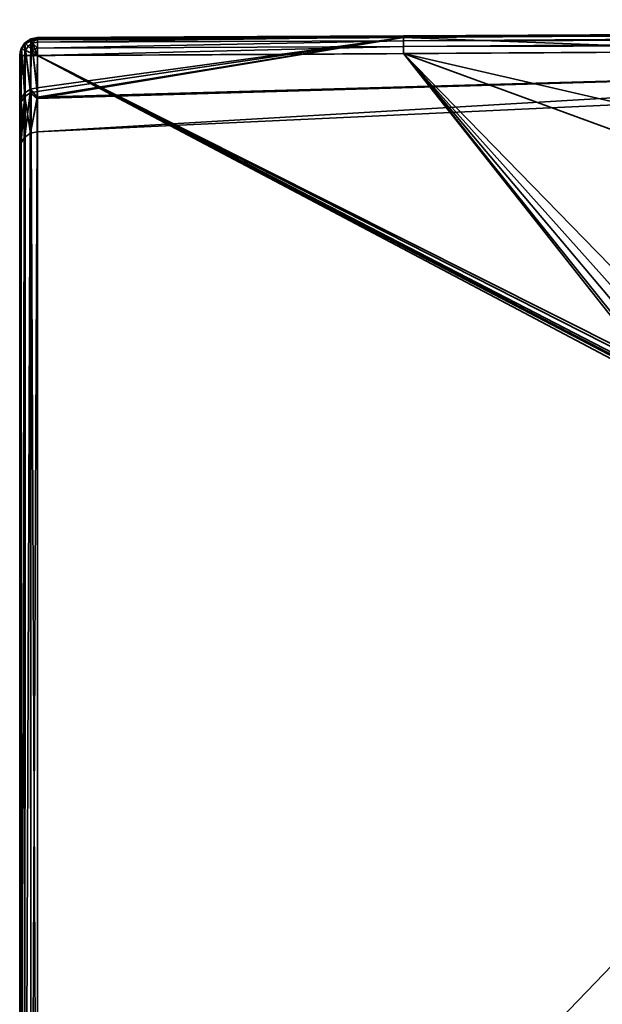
# Model space of a CAD drawing. Header units: millimetres. Extents: x -309 to 8309, y -96 to 57.
# Tile 24 of 95: x 1235 to 1252, y 27 to 54. Entities that reach past the tile are written whole.
import ezdxf

# ---------------------------------------------------------------- set-up
doc = ezdxf.new("R2010")
doc.units = ezdxf.units.MM
doc.layers.add('31', color=7, linetype='Continuous', true_color=0xffffff)

# ---------------------------------------------------------------- blocks, each defined once
blk = doc.blocks.new('UG_SURFACE_002')
at = {"layer": '31', "color": 251, "linetype": 'Continuous', "lineweight": 35}
for points in [[(1267.055, 53.789, 1114.372), (1246.24, 53.697, 1114.481), (1298.499, 53.976, 1114.655)], [(1298.499, 53.904, 1114.794), (1298.499, 53.976, 1114.655), (1246.24, 53.697, 1114.481)], [(1298.499, 53.976, 1093.346), (1246.24, 53.697, 1093.519), (1267.055, 53.789, 1093.628)], [(1246.241, 53.664, 1093.322), (1246.24, 53.697, 1093.519), (1298.499, 53.976, 1093.346)], [(1246.24, 53.697, 1114.481), (1246.241, 53.664, 1114.678), (1298.499, 53.904, 1114.794)], [(1267.055, 53.789, 1114.372), (1246.241, 53.649, 1114.287), (1246.24, 53.697, 1114.481)], [(1246.24, 53.697, 1093.519), (1246.241, 53.649, 1093.713), (1267.055, 53.789, 1093.628)], [(1298.499, 53.976, 1093.346), (1298.499, 53.904, 1093.206), (1246.241, 53.664, 1093.322)], [(1298.499, 53.794, 1114.905), (1298.499, 53.904, 1114.794), (1246.241, 53.664, 1114.678)], [(1298.499, 53.904, 1093.206), (1298.499, 53.794, 1093.096), (1246.241, 53.557, 1093.153)], [(1246.241, 53.557, 1093.153), (1246.241, 53.664, 1093.322), (1298.499, 53.904, 1093.206)], [(1298.5, 53.654, 1114.976), (1298.499, 53.794, 1114.905), (1246.241, 53.557, 1114.847)], [(1246.241, 53.664, 1114.678), (1246.241, 53.557, 1114.847), (1298.499, 53.794, 1114.905)], [(1246.242, 53.393, 1093.04), (1246.241, 53.557, 1093.153), (1298.499, 53.794, 1093.096)], [(1267.232, 52.855, 1098.436), (1267.055, 53.789, 1093.628), (1246.241, 53.649, 1093.713)], [(1246.241, 53.649, 1114.287), (1267.055, 53.789, 1114.372), (1267.232, 52.855, 1109.564)], [(1298.499, 53.794, 1093.096), (1298.5, 53.654, 1093.024), (1246.242, 53.393, 1093.04)], [(1235.55, 53.331, 1114.401), (1235.54, 53.337, 1114.455), (1235.647, 53.498, 1114.455)], [(1235.562, 53.327, 1114.66), (1235.664, 53.481, 1114.66), (1235.647, 53.498, 1114.455), (1235.54, 53.337, 1114.455)], [(1235.647, 53.498, 1093.544), (1235.54, 53.337, 1093.544), (1235.55, 53.331, 1093.599)], [(1235.54, 53.337, 1093.544), (1235.647, 53.498, 1093.544), (1235.664, 53.481, 1093.34), (1235.562, 53.327, 1093.34)], [(1235.647, 53.498, 1114.455), (1235.646, 53.458, 1114.333), (1235.55, 53.331, 1114.401)], [(1235.55, 53.331, 1093.599), (1235.646, 53.458, 1093.667), (1235.647, 53.498, 1093.544)], [(1235.55, 53.331, 1114.401), (1235.646, 53.458, 1114.333), (1235.644, 51.998, 1110.959)], [(1235.644, 52.096, 1096.756), (1235.646, 53.458, 1093.667), (1235.55, 53.331, 1093.599)], [(1235.659, 53.287, 1114.837), (1235.739, 53.407, 1114.837), (1235.664, 53.481, 1114.66), (1235.562, 53.327, 1114.66)], [(1235.562, 53.327, 1093.34), (1235.664, 53.481, 1093.34), (1235.739, 53.407, 1093.163), (1235.659, 53.287, 1093.163)], [(1235.646, 53.458, 1093.667), (1235.644, 52.096, 1096.756), (1235.804, 52.199, 1096.792)], [(1235.804, 52.101, 1110.924), (1235.644, 51.998, 1110.959), (1235.646, 53.458, 1114.333)], [(1235.646, 53.458, 1114.333), (1235.808, 53.553, 1114.282), (1235.804, 52.101, 1110.924)], [(1235.804, 52.199, 1096.792), (1235.808, 53.553, 1093.718), (1235.646, 53.458, 1093.667)], [(1235.808, 53.553, 1114.282), (1235.646, 53.458, 1114.333), (1235.647, 53.498, 1114.455)], [(1235.647, 53.498, 1093.544), (1235.646, 53.458, 1093.667), (1235.808, 53.553, 1093.718)], [(1235.647, 53.498, 1114.455), (1235.808, 53.606, 1114.455), (1235.808, 53.553, 1114.282)], [(1235.664, 53.481, 1114.66), (1235.818, 53.583, 1114.66), (1235.808, 53.606, 1114.455), (1235.647, 53.498, 1114.455)], [(1235.808, 53.553, 1093.718), (1235.808, 53.606, 1093.544), (1235.647, 53.498, 1093.544)], [(1235.647, 53.498, 1093.544), (1235.808, 53.606, 1093.544), (1235.818, 53.583, 1093.34), (1235.664, 53.481, 1093.34)], [(1235.739, 53.407, 1114.837), (1235.858, 53.487, 1114.837), (1235.818, 53.583, 1114.66), (1235.664, 53.481, 1114.66)], [(1235.664, 53.481, 1093.34), (1235.818, 53.583, 1093.34), (1235.858, 53.487, 1093.163), (1235.739, 53.407, 1093.163)], [(1235.857, 53.289, 1114.958), (1235.922, 53.332, 1114.958), (1235.858, 53.487, 1114.837), (1235.739, 53.407, 1114.837)], [(1235.739, 53.407, 1093.163), (1235.858, 53.487, 1093.163), (1235.922, 53.332, 1093.042), (1235.857, 53.289, 1093.042)], [(1235.804, 52.101, 1110.924), (1235.808, 53.553, 1114.282), (1235.828, 53.557, 1114.28)], [(1235.828, 53.557, 1093.72), (1235.804, 52.199, 1096.792), (1235.993, 52.236, 1096.805)], [(1235.828, 53.557, 1093.72), (1235.808, 53.553, 1093.718), (1235.804, 52.199, 1096.792)], [(1235.993, 52.139, 1110.911), (1235.804, 52.101, 1110.924), (1235.828, 53.557, 1114.28)], [(1235.998, 53.645, 1114.46), (1235.808, 53.606, 1114.455), (1235.818, 53.583, 1114.66)], [(1235.998, 53.645, 1114.46), (1235.998, 53.643, 1114.456), (1235.808, 53.606, 1114.455)], [(1235.808, 53.606, 1093.544), (1235.998, 53.643, 1093.544), (1235.998, 53.645, 1093.54)], [(1235.818, 53.583, 1093.34), (1235.808, 53.606, 1093.544), (1235.998, 53.645, 1093.54)], [(1235.828, 53.557, 1114.28), (1235.808, 53.606, 1114.455), (1235.998, 53.643, 1114.456)], [(1235.998, 53.643, 1093.544), (1235.808, 53.606, 1093.544), (1235.828, 53.557, 1093.72)], [(1235.808, 53.606, 1114.455), (1235.828, 53.557, 1114.28), (1235.808, 53.553, 1114.282)], [(1235.808, 53.553, 1093.718), (1235.828, 53.557, 1093.72), (1235.808, 53.606, 1093.544)], [(1235.818, 53.583, 1114.66), (1235.998, 53.619, 1114.664), (1235.998, 53.645, 1114.46)], [(1235.998, 53.645, 1093.54), (1235.998, 53.619, 1093.336), (1235.818, 53.583, 1093.34)], [(1235.998, 53.619, 1114.664), (1235.818, 53.583, 1114.66), (1235.858, 53.487, 1114.837)], [(1235.858, 53.487, 1093.163), (1235.818, 53.583, 1093.34), (1235.998, 53.619, 1093.336)], [(1235.998, 53.643, 1114.456), (1235.998, 53.587, 1114.264), (1235.828, 53.557, 1114.28)], [(1235.828, 53.557, 1093.72), (1235.998, 53.587, 1093.736), (1235.998, 53.643, 1093.544)], [(1235.828, 53.557, 1114.28), (1235.998, 53.587, 1114.264), (1235.993, 52.139, 1110.911)], [(1235.993, 52.236, 1096.805), (1235.998, 53.587, 1093.736), (1235.828, 53.557, 1093.72)], [(1235.858, 53.487, 1114.837), (1235.999, 53.514, 1114.839), (1235.998, 53.619, 1114.664)], [(1235.998, 53.619, 1093.336), (1235.999, 53.514, 1093.161), (1235.858, 53.487, 1093.163)], [(1235.999, 53.348, 1114.957), (1235.999, 53.514, 1114.839), (1235.858, 53.487, 1114.837)], [(1235.858, 53.487, 1093.163), (1235.999, 53.514, 1093.161), (1235.999, 53.348, 1093.043)], [(1235.858, 53.487, 1114.837), (1235.922, 53.332, 1114.958), (1235.999, 53.348, 1114.957)], [(1235.999, 53.348, 1093.043), (1235.922, 53.332, 1093.042), (1235.858, 53.487, 1093.163)], [(1246.241, 53.649, 1093.713), (1235.992, 51.979, 1098.318), (1267.232, 52.855, 1098.436)], [(1267.232, 52.855, 1109.564), (1235.992, 51.94, 1109.69), (1246.241, 53.649, 1114.287)], [(1246.241, 53.649, 1114.287), (1235.992, 51.94, 1109.69), (1235.993, 52.139, 1110.911)], [(1235.993, 52.236, 1096.805), (1235.992, 51.979, 1098.318), (1246.241, 53.649, 1093.713)], [(1246.241, 53.649, 1093.713), (1235.998, 53.587, 1093.736), (1235.993, 52.236, 1096.805)], [(1235.993, 52.139, 1110.911), (1235.998, 53.587, 1114.264), (1246.241, 53.649, 1114.287)], [(1235.998, 53.643, 1114.456), (1246.24, 53.697, 1114.481), (1246.241, 53.649, 1114.287)], [(1235.998, 53.619, 1114.664), (1246.241, 53.664, 1114.678), (1246.24, 53.697, 1114.481)], [(1246.24, 53.697, 1114.481), (1235.998, 53.645, 1114.46), (1235.998, 53.619, 1114.664)], [(1235.998, 53.643, 1114.456), (1235.998, 53.645, 1114.46), (1246.24, 53.697, 1114.481)], [(1235.998, 53.619, 1093.336), (1235.998, 53.645, 1093.54), (1246.24, 53.697, 1093.519)], [(1246.24, 53.697, 1093.519), (1235.998, 53.645, 1093.54), (1235.998, 53.643, 1093.544)], [(1235.998, 53.643, 1093.544), (1246.241, 53.649, 1093.713), (1246.24, 53.697, 1093.519)], [(1246.24, 53.697, 1093.519), (1246.241, 53.664, 1093.322), (1235.998, 53.619, 1093.336)], [(1246.241, 53.664, 1114.678), (1235.998, 53.619, 1114.664), (1235.999, 53.514, 1114.839)], [(1235.999, 53.514, 1093.161), (1235.998, 53.619, 1093.336), (1246.241, 53.664, 1093.322)], [(1246.241, 53.649, 1114.287), (1235.998, 53.587, 1114.264), (1235.998, 53.643, 1114.456)], [(1235.998, 53.643, 1093.544), (1235.998, 53.587, 1093.736), (1246.241, 53.649, 1093.713)], [(1235.999, 53.514, 1114.839), (1246.241, 53.557, 1114.847), (1246.241, 53.664, 1114.678)], [(1246.241, 53.664, 1093.322), (1246.241, 53.557, 1093.153), (1235.999, 53.514, 1093.161)], [(1235.999, 53.348, 1114.957), (1246.242, 53.393, 1114.96), (1246.241, 53.557, 1114.847)], [(1246.241, 53.557, 1114.847), (1235.999, 53.514, 1114.839), (1235.999, 53.348, 1114.957)], [(1235.999, 53.348, 1093.043), (1246.241, 53.557, 1093.153), (1246.242, 53.393, 1093.04)], [(1235.999, 53.348, 1093.043), (1235.999, 53.514, 1093.161), (1246.241, 53.557, 1093.153)], [(1246.241, 53.557, 1114.847), (1246.242, 53.393, 1114.96), (1298.5, 53.654, 1114.976)], [(1298.5, 53.5, 1115), (1298.5, 53.654, 1114.976), (1246.242, 53.393, 1114.96)], [(1246.242, 53.393, 1093.04), (1298.5, 53.654, 1093.024), (1298.5, 53.5, 1093)], [(1246.242, 53.393, 1114.96), (1246.243, 53.197, 1115), (1298.5, 53.5, 1115)], [(1298.5, 53.5, 1093), (1246.243, 53.197, 1093), (1246.242, 53.393, 1093.04)], [(1273.82, 46.841, 1115), (1306.99, 48.233, 1115), (1298.5, 53.5, 1115), (1246.243, 53.197, 1115)], [(1246.243, 53.197, 1093), (1298.5, 53.5, 1093), (1298.475, 48.234, 1093), (1265.334, 46.219, 1093)], [(1235.562, 53.327, 1114.66), (1235.519, 53.229, 1114.455), (1235.5, 53.146, 1114.5)], [(1235.5, 53.146, 1114.5), (1235.526, 53.146, 1114.66), (1235.562, 53.327, 1114.66)], [(1235.562, 53.327, 1093.34), (1235.526, 53.146, 1093.34), (1235.5, 53.146, 1093.5)], [(1235.5, 53.146, 1093.5), (1235.519, 53.229, 1093.544), (1235.562, 53.327, 1093.34)], [(1235.5, 51.665, 1111.07), (1235.5, 53.146, 1114.5), (1235.519, 53.229, 1114.455)], [(1235.519, 53.229, 1093.544), (1235.5, 51.765, 1096.64), (1235.537, 51.944, 1096.702)], [(1235.519, 53.229, 1093.544), (1235.5, 53.146, 1093.5), (1235.5, 51.765, 1096.64)], [(1235.537, 51.845, 1111.01), (1235.5, 51.665, 1111.07), (1235.519, 53.229, 1114.455)], [(1235.562, 53.327, 1114.66), (1235.54, 53.337, 1114.455), (1235.519, 53.229, 1114.455)], [(1235.538, 53.315, 1114.41), (1235.519, 53.229, 1114.455), (1235.54, 53.337, 1114.455)], [(1235.54, 53.337, 1093.544), (1235.519, 53.229, 1093.544), (1235.538, 53.315, 1093.59)], [(1235.519, 53.229, 1093.544), (1235.54, 53.337, 1093.544), (1235.562, 53.327, 1093.34)], [(1235.519, 53.229, 1114.455), (1235.538, 53.315, 1114.41), (1235.537, 51.845, 1111.01)], [(1235.537, 51.944, 1096.702), (1235.538, 53.315, 1093.59), (1235.519, 53.229, 1093.544)], [(1235.562, 53.327, 1114.66), (1235.526, 53.146, 1114.66), (1235.543, 53.146, 1114.688)], [(1235.543, 53.146, 1093.312), (1235.526, 53.146, 1093.34), (1235.562, 53.327, 1093.34)], [(1235.537, 51.845, 1111.01), (1235.538, 53.315, 1114.41), (1235.55, 53.331, 1114.401)], [(1235.55, 53.331, 1093.599), (1235.537, 51.944, 1096.702), (1235.644, 52.096, 1096.756)], [(1235.55, 53.331, 1093.599), (1235.538, 53.315, 1093.59), (1235.537, 51.944, 1096.702)], [(1235.644, 51.998, 1110.959), (1235.537, 51.845, 1111.01), (1235.55, 53.331, 1114.401)], [(1235.54, 53.337, 1114.455), (1235.55, 53.331, 1114.401), (1235.538, 53.315, 1114.41)], [(1235.538, 53.315, 1093.59), (1235.55, 53.331, 1093.599), (1235.54, 53.337, 1093.544)], [(1235.543, 53.146, 1114.688), (1235.631, 53.146, 1114.837), (1235.659, 53.287, 1114.837), (1235.562, 53.327, 1114.66)], [(1235.562, 53.327, 1093.34), (1235.659, 53.287, 1093.163), (1235.631, 53.146, 1093.163), (1235.543, 53.146, 1093.312)], [(1235.659, 53.287, 1114.837), (1235.631, 53.146, 1114.837), (1235.649, 53.146, 1114.85)], [(1235.649, 53.146, 1093.15), (1235.631, 53.146, 1093.163), (1235.659, 53.287, 1093.163)], [(1235.649, 53.146, 1114.85), (1235.798, 53.146, 1114.958), (1235.814, 53.223, 1114.958), (1235.659, 53.287, 1114.837)], [(1235.659, 53.287, 1093.163), (1235.814, 53.223, 1093.042), (1235.798, 53.146, 1093.042), (1235.649, 53.146, 1093.15)], [(1235.814, 53.223, 1114.958), (1235.857, 53.289, 1114.958), (1235.739, 53.407, 1114.837), (1235.659, 53.287, 1114.837)], [(1235.659, 53.287, 1093.163), (1235.739, 53.407, 1093.163), (1235.857, 53.289, 1093.042), (1235.814, 53.223, 1093.042)], [(1235.814, 53.223, 1114.958), (1235.798, 53.146, 1114.958), (1235.809, 53.146, 1114.96)], [(1235.809, 53.146, 1093.04), (1235.798, 53.146, 1093.042), (1235.814, 53.223, 1093.042)], [(1235.809, 53.146, 1114.96), (1236, 53.146, 1115), (1235.814, 53.223, 1114.958)], [(1235.814, 53.223, 1093.042), (1236, 53.146, 1093), (1235.809, 53.146, 1093.04)], [(1236, 53.146, 1115), (1235.857, 53.289, 1114.958), (1235.814, 53.223, 1114.958)], [(1235.814, 53.223, 1093.042), (1235.857, 53.289, 1093.042), (1236, 53.146, 1093)], [(1236, 53.146, 1115), (1235.922, 53.332, 1114.958), (1235.857, 53.289, 1114.958)], [(1235.857, 53.289, 1093.042), (1235.922, 53.332, 1093.042), (1236, 53.146, 1093)], [(1235.999, 53.347, 1114.958), (1235.999, 53.348, 1114.957), (1235.922, 53.332, 1114.958)], [(1235.922, 53.332, 1093.042), (1235.999, 53.348, 1093.043), (1235.999, 53.347, 1093.042)], [(1235.922, 53.332, 1114.958), (1236, 53.146, 1115), (1235.999, 53.347, 1114.958)], [(1235.999, 53.347, 1093.042), (1236, 53.146, 1093), (1235.922, 53.332, 1093.042)], [(1246.242, 53.393, 1114.96), (1235.999, 53.347, 1114.958), (1236, 53.146, 1115)], [(1235.999, 53.348, 1114.957), (1235.999, 53.347, 1114.958), (1246.242, 53.393, 1114.96)], [(1236, 53.146, 1093), (1235.999, 53.347, 1093.042), (1246.242, 53.393, 1093.04)], [(1246.242, 53.393, 1093.04), (1235.999, 53.347, 1093.042), (1235.999, 53.348, 1093.043)], [(1236, 53.146, 1115), (1246.243, 53.197, 1115), (1246.242, 53.393, 1114.96)], [(1246.242, 53.393, 1093.04), (1246.243, 53.197, 1093), (1236, 53.146, 1093)], [(1246.243, 53.197, 1115), (1236, 53.146, 1115), (1252.506, 44.859, 1115), (1252.756, 45.082, 1115)], [(1252.688, 45.034, 1093), (1252.455, 44.787, 1093), (1236, 53.146, 1093), (1246.243, 53.197, 1093)], [(1246.243, 53.197, 1115), (1253.828, 45.411, 1115), (1273.82, 46.841, 1115)], [(1246.243, 53.197, 1115), (1253.286, 45.318, 1115), (1253.828, 45.411, 1115)], [(1246.243, 53.197, 1115), (1252.756, 45.082, 1115), (1253.286, 45.318, 1115)], [(1246.243, 53.197, 1093), (1252.979, 45.205, 1093), (1252.688, 45.034, 1093)], [(1265.334, 46.219, 1093), (1253.828, 45.411, 1093), (1246.243, 53.197, 1093)], [(1253.828, 45.411, 1093), (1252.979, 45.205, 1093), (1246.243, 53.197, 1093)], [(1235.5, 11, 1114.5), (1235.5, 53.146, 1114.5), (1235.5, 51.665, 1111.07)], [(1235.5, 51.765, 1096.64), (1235.5, 53.146, 1093.5), (1235.5, 11, 1093.5)], [(1235.5, 11, 1114.5), (1235.538, 11, 1114.691), (1235.526, 53.146, 1114.66)], [(1235.526, 53.146, 1114.66), (1235.5, 53.146, 1114.5), (1235.5, 11, 1114.5)], [(1235.5, 11, 1093.5), (1235.5, 53.146, 1093.5), (1235.526, 53.146, 1093.34)], [(1235.526, 53.146, 1093.34), (1235.538, 11, 1093.309), (1235.5, 11, 1093.5)], [(1235.538, 11, 1114.691), (1235.543, 53.146, 1114.688), (1235.526, 53.146, 1114.66)], [(1235.526, 53.146, 1093.34), (1235.543, 53.146, 1093.312), (1235.538, 11, 1093.309)], [(1235.631, 53.146, 1114.837), (1235.538, 11, 1114.691), (1235.646, 11, 1114.854)], [(1235.631, 53.146, 1114.837), (1235.543, 53.146, 1114.688), (1235.538, 11, 1114.691)], [(1235.538, 11, 1093.309), (1235.543, 53.146, 1093.312), (1235.631, 53.146, 1093.163)], [(1235.631, 53.146, 1093.163), (1235.646, 11, 1093.146), (1235.538, 11, 1093.309)], [(1235.646, 11, 1114.854), (1235.649, 53.146, 1114.85), (1235.631, 53.146, 1114.837)], [(1235.631, 53.146, 1093.163), (1235.649, 53.146, 1093.15), (1235.646, 11, 1093.146)], [(1235.798, 53.146, 1114.958), (1235.646, 11, 1114.854), (1235.809, 11, 1114.962)], [(1235.798, 53.146, 1114.958), (1235.649, 53.146, 1114.85), (1235.646, 11, 1114.854)], [(1235.646, 11, 1093.146), (1235.649, 53.146, 1093.15), (1235.798, 53.146, 1093.042)], [(1235.798, 53.146, 1093.042), (1235.809, 11, 1093.038), (1235.646, 11, 1093.146)], [(1235.809, 11, 1114.962), (1235.809, 53.146, 1114.96), (1235.798, 53.146, 1114.958)], [(1235.798, 53.146, 1093.042), (1235.809, 53.146, 1093.04), (1235.809, 11, 1093.038)], [(1236, 11, 1115), (1236, 53.146, 1115), (1235.809, 53.146, 1114.96)], [(1235.809, 53.146, 1114.96), (1235.809, 11, 1114.962), (1236, 11, 1115)], [(1235.809, 11, 1093.038), (1235.809, 53.146, 1093.04), (1236, 53.146, 1093)], [(1236, 53.146, 1093), (1236, 11, 1093), (1235.809, 11, 1093.038)], [(1252.316, 27.953, 1115), (1252.364, 44.489, 1115), (1236, 53.146, 1115), (1236, 11, 1115)], [(1252.364, 44.489, 1115), (1252.372, 44.58, 1115), (1236, 53.146, 1115)], [(1252.372, 44.58, 1115), (1252.396, 44.667, 1115), (1236, 53.146, 1115)], [(1252.396, 44.667, 1115), (1252.506, 44.859, 1115), (1236, 53.146, 1115)], [(1236, 11, 1093), (1236, 53.146, 1093), (1252.364, 44.489, 1093), (1252.316, 27.953, 1093)], [(1236, 53.146, 1093), (1252.379, 44.612, 1093), (1252.364, 44.489, 1093)], [(1236, 53.146, 1093), (1252.455, 44.787, 1093), (1252.379, 44.612, 1093)], [(1235.988, 51.011, 1104), (1267.301, 52.475, 1104), (1267.232, 52.855, 1098.436)], [(1235.988, 51.011, 1104), (1235.992, 51.94, 1109.69), (1267.232, 52.855, 1109.564)], [(1267.232, 52.855, 1109.564), (1267.301, 52.475, 1104), (1235.988, 51.011, 1104)], [(1267.232, 52.855, 1098.436), (1235.992, 51.979, 1098.318), (1235.988, 51.011, 1104)], [(1267.301, 52.475, 1104), (1235.988, 51.011, 1104), (1235.988, 51.011, 1104)], [(1235.537, 50.7, 1104), (1235.642, 50.861, 1104), (1235.644, 52.096, 1096.756)], [(1235.644, 52.096, 1096.756), (1235.537, 51.944, 1096.702), (1235.537, 50.7, 1104)], [(1235.642, 50.861, 1104), (1235.801, 50.97, 1104), (1235.804, 52.199, 1096.792)], [(1235.804, 52.199, 1096.792), (1235.644, 52.096, 1096.756), (1235.642, 50.861, 1104)], [(1235.644, 51.998, 1110.959), (1235.804, 52.101, 1110.924), (1235.801, 50.97, 1104)], [(1235.992, 51.979, 1098.318), (1235.804, 52.199, 1096.792), (1235.801, 50.97, 1104)], [(1235.801, 50.97, 1104), (1235.804, 52.101, 1110.924), (1235.992, 51.94, 1109.69)], [(1235.992, 51.979, 1098.318), (1235.993, 52.236, 1096.805), (1235.804, 52.199, 1096.792)], [(1235.804, 52.101, 1110.924), (1235.993, 52.139, 1110.911), (1235.992, 51.94, 1109.69)], [(1235.537, 50.7, 1104), (1235.537, 51.944, 1096.702), (1235.5, 51.765, 1096.64)], [(1235.5, 51.665, 1111.07), (1235.537, 51.845, 1111.01), (1235.537, 50.7, 1104)], [(1235.537, 51.845, 1111.01), (1235.644, 51.998, 1110.959), (1235.642, 50.861, 1104)], [(1235.642, 50.861, 1104), (1235.537, 50.7, 1104), (1235.537, 51.845, 1111.01)], [(1235.801, 50.97, 1104), (1235.642, 50.861, 1104), (1235.644, 51.998, 1110.959)], [(1235.801, 50.97, 1104), (1235.988, 51.011, 1104), (1235.992, 51.979, 1098.318)], [(1235.992, 51.94, 1109.69), (1235.988, 51.011, 1104), (1235.801, 50.97, 1104)], [(1235.5, 11, 1093.5), (1235.5, 50.511, 1104), (1235.5, 51.765, 1096.64)], [(1235.5, 51.765, 1096.64), (1235.5, 50.511, 1104), (1235.537, 50.7, 1104)], [(1235.5, 51.665, 1111.07), (1235.5, 50.511, 1104), (1235.5, 11, 1093.5), (1235.5, 11, 1114.5)], [(1235.537, 50.7, 1104), (1235.5, 50.511, 1104), (1235.5, 51.665, 1111.07)], [(1235.801, 50.97, 1104), (1235.988, 51.011, 1104), (1235.988, 51.011, 1104)], [(1236, 11, 1115), (1252.256, 11, 1115), (1252.316, 27.953, 1115)], [(1252.316, 27.953, 1093), (1252.256, 11, 1093), (1236, 11, 1093)]]:
    blk.add_3dface(points, dxfattribs=at)

msp = doc.modelspace()

# ---------------------------------------------------------------- linework, layer by layer
at = {"layer": '31', "color": 251, "linetype": 'Continuous', "lineweight": 35}
for p, q in [((1235.5, 11, 1114.5), (1235.5, 53.146, 1114.5)), ((1235.5, 53.146, 1093.5), (1235.5, 11, 1093.5)), ((1236, 11, 1093), (1236, 53.146, 1093)), ((1236, 53.146, 1115), (1236, 11, 1115))]:
    msp.add_line(p, q, dxfattribs=at)
at = {"layer": '31', "color": 251, "linetype": 'Continuous', "lineweight": 35, "extrusion": (2.75246e-14, -0.4722, -0.881491)}
msp.add_arc((1236, 479.419, -1007.518), 0.5, 180, 269.82, dxfattribs=at)
at = {"layer": '31', "color": 251, "linetype": 'Continuous', "lineweight": 35, "extrusion": (0, 0.4722, -0.881491)}
msp.add_arc((-1236, 563.199, -938.815), 0.5, 0, 89.82, dxfattribs=at)
at = {"layer": '31', "color": 251, "linetype": 'Continuous', "lineweight": 35, "extrusion": (-0.999994, -0.003565, 0)}
for centre, start, end in [((-48.74, 1114.5, -1236.182), 90, 208.1771), ((-48.74, 1093.5, -1236.182), 151.8229, 270)]:
    msp.add_arc(centre, 0.5, start, end, dxfattribs=at)
at = {"layer": '31', "color": 251, "linetype": 'Continuous', "lineweight": 35, "extrusion": (6.93889e-14, -1, 0)}
msp.add_arc((1236, 1093.5, -53.146), 0.5, 180, 270, dxfattribs=at)
at = {"layer": '31', "color": 251, "linetype": 'Continuous', "lineweight": 35, "extrusion": (0, 1, 0)}
msp.add_arc((-1236, 1114.5, 53.146), 0.5, 0, 90, dxfattribs=at)
at = {"layer": '31', "color": 251, "linetype": 'Continuous', "lineweight": 35}
for points, knots in [([(1235.998, 53.587, 1114.264), (1246.415, 53.633, 1114.28), (1256.832, 53.74, 1114.321), (1277.665, 53.913, 1114.421), (1288.081, 53.973, 1114.474), (1308.915, 54.027, 1114.526), (1319.332, 54.074, 1114.58), (1340.166, 54.132, 1114.685), (1350.582, 54.143, 1114.73), (1360.999, 54.146, 1114.747)], [0, 0, 0, 0, 0.25, 0.25, 0.5, 0.5, 0.75, 0.75, 1, 1, 1, 1]), ([(1360.999, 54.146, 1093.253), (1350.582, 54.143, 1093.27), (1340.166, 54.132, 1093.315), (1319.332, 54.074, 1093.42), (1308.915, 54.027, 1093.474), (1288.081, 53.973, 1093.526), (1277.665, 53.913, 1093.579), (1256.832, 53.74, 1093.679), (1246.415, 53.633, 1093.72), (1235.998, 53.587, 1093.736)], [0, 0, 0, 0, 0.25, 0.25, 0.5, 0.5, 0.75, 0.75, 1, 1, 1, 1]), ([(1236, 53.146, 1093), (1246.417, 53.183, 1093), (1256.833, 53.27, 1093), (1277.666, 53.416, 1093), (1288.083, 53.473, 1093), (1319.333, 53.554, 1093), (1340.166, 53.685, 1093), (1361, 53.711, 1093)], [0, 0, 0, 0, 0.25, 0.25, 0.5, 0.5, 1, 1, 1, 1]), ([(1361, 53.711, 1115), (1340.166, 53.685, 1115), (1319.333, 53.554, 1115), (1288.083, 53.473, 1115), (1277.666, 53.416, 1115), (1256.833, 53.27, 1115), (1246.417, 53.183, 1115), (1236, 53.146, 1115)], [0, 0, 0, 0, 0.5, 0.5, 0.75, 0.75, 1, 1, 1, 1]), ([(1235.998, 53.587, 1093.736), (1235.995, 52.74, 1095.317), (1235.993, 52.092, 1097.004), (1235.989, 51.231, 1100.444), (1235.988, 51.012, 1102.2), (1235.988, 51.011, 1105.787), (1235.989, 51.229, 1107.545), (1235.993, 52.09, 1110.991), (1235.995, 52.74, 1112.683), (1235.998, 53.587, 1114.264)], [0, 0, 0, 0, 0.25, 0.25, 0.5, 0.5, 0.75, 0.75, 1, 1, 1, 1]), ([(1235.5, 53.146, 1114.5), (1235.5, 52.28, 1112.882), (1235.5, 51.616, 1111.157), (1235.5, 50.735, 1107.631), (1235.5, 50.511, 1105.832), (1235.5, 50.512, 1102.162), (1235.5, 50.736, 1100.365), (1235.5, 51.616, 1096.844), (1235.5, 52.28, 1095.118), (1235.5, 53.146, 1093.5)], [0, 0, 0, 0, 0.25, 0.25, 0.5, 0.5, 0.75, 0.75, 1, 1, 1, 1])]:
    msp.add_open_spline(points, degree=3, knots=knots, dxfattribs=at)

# ---------------------------------------------------------------- block references
msp.add_blockref('UG_SURFACE_002', (0, 0), dxfattribs=at)

doc.saveas('drawing.dxf')
